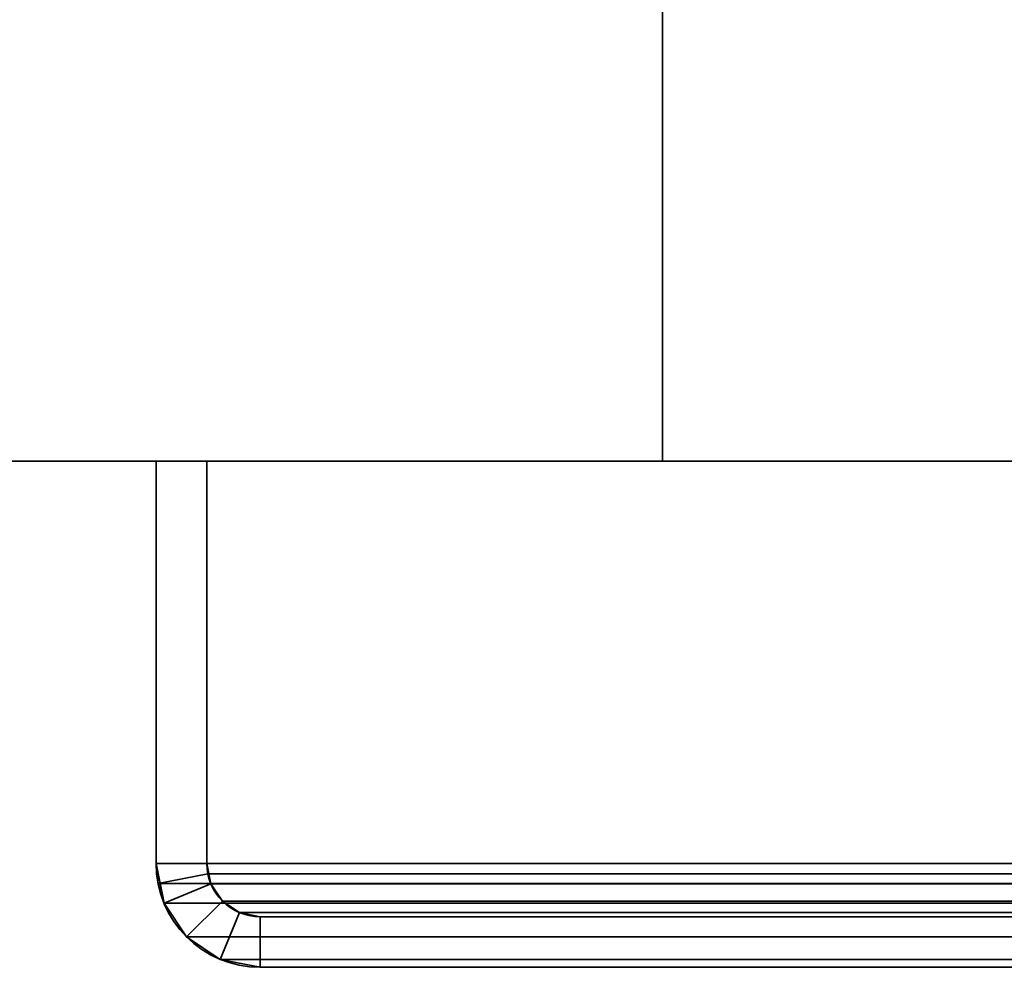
# Model space of a CAD drawing. Header units: millimetres. Extents: x -603 to 3703, y -115 to 193.
# Tile 214 of 256: x 966 to 995, y -33 to -5. Entities that reach past the tile are written whole.
import ezdxf

# ---------------------------------------------------------------- set-up
doc = ezdxf.new("R2010")
doc.units = ezdxf.units.MM
doc.layers.add('152', color=7, linetype='Continuous', true_color=0xffffff)

# ---------------------------------------------------------------- blocks, each defined once
blk = doc.blocks.new('UG_SURFACE_002')
at = {"layer": '152', "color": 252, "linetype": 'Continuous', "lineweight": 35}
for points in [[(835, -18, -7.75), (835, 174.4, -7.75), (985, 174.4, -7.75), (985, -18, -7.75)], [(2165, -18, 2212.25), (2165, 174.4, 2212.25), (835, 174.4, 2212.25), (835, -18, 2212.25)], [(985, -18, -7.75), (985, 174.4, -7.75), (985, 174.4, 2062.25), (985, -18, 2062.25)], [(985, -18, 2062.25), (985, 174.4, 2062.25), (2015, 174.4, 2062.25), (2015, -18, 2062.25)], [(2165, -18, 2212.25), (835, -18, 2212.25), (985, -18, 2062.25), (2015, -18, 2062.25)], [(835, -18, 2212.25), (835, -18, -7.75), (985, -18, -7.75), (985, -18, 2062.25)]]:
    blk.add_3dface(points, dxfattribs=at)
blk = doc.blocks.new('UG_SURFACE_099')
at = {"layer": '152', "color": 252, "linetype": 'Continuous', "lineweight": 35}
for points in [[(970, -18, 2075.25), (970, -18, -7.75), (970, -29.92, -7.75), (970, -29.92, 2075.25)], [(970, -18, 2075.25), (971.5, -18, 2073.75), (971.5, -18, -7.75), (970, -18, -7.75)], [(971.5, -29.92, 2073.75), (971.5, -18, 2073.75), (970, -18, 2075.25), (970, -29.92, 2075.25)], [(970, -29.92, -7.75), (970, -18, -7.75), (971.5, -18, -7.75), (971.5, -29.92, -7.75)], [(971.5, -18, 2073.75), (971.5, -29.92, 2073.75), (971.5, -29.92, -7.75), (971.5, -18, -7.75)], [(970, -29.92, -7.75), (970.234, -31.099, -7.75), (970.234, -31.099, 2075.016)], [(970.234, -31.099, 2075.016), (970.059, -30.521, 2075.191), (970, -29.92, -7.75)], [(970.059, -30.521, 2075.191), (970, -29.92, 2075.25), (970, -29.92, -7.75)], [(970, -29.92, 2075.25), (970.059, -30.521, 2075.191), (971.53, -30.228, 2073.72), (971.5, -29.92, 2073.75)], [(971.5, -29.92, -7.75), (971.62, -30.525, -7.75), (970.234, -31.099, -7.75), (970, -29.92, -7.75)], [(971.5, -29.92, -7.75), (971.53, -30.228, 2073.72), (971.62, -30.525, 2073.63)], [(971.5, -29.92, -7.75), (971.5, -29.92, 2073.75), (971.53, -30.228, 2073.72)], [(971.62, -30.525, 2073.63), (971.62, -30.525, -7.75), (971.5, -29.92, -7.75)], [(970.059, -30.521, 2075.191), (970.234, -31.099, 2075.016), (971.62, -30.525, 2073.63), (971.53, -30.228, 2073.72)], [(970.234, -31.099, 2075.016), (970.902, -32.098, 2074.348), (971.963, -31.037, 2073.287), (971.62, -30.525, 2073.63)], [(970.902, -32.098, -7.75), (970.234, -31.099, -7.75), (971.62, -30.525, -7.75), (971.963, -31.037, -7.75)], [(971.963, -31.037, 2073.287), (971.963, -31.037, -7.75), (971.62, -30.525, -7.75), (971.62, -30.525, 2073.63)], [(970.234, -31.099, 2075.016), (970.234, -31.099, -7.75), (970.902, -32.098, -7.75), (970.902, -32.098, 2074.348)], [(972.475, -31.38, 2072.775), (971.963, -31.037, 2073.287), (970.902, -32.098, 2074.348), (971.901, -32.766, 2073.349)], [(971.901, -32.766, -7.75), (970.902, -32.098, -7.75), (971.963, -31.037, -7.75), (972.475, -31.38, -7.75)], [(972.475, -31.38, 2072.775), (972.475, -31.38, -7.75), (971.963, -31.037, -7.75), (971.963, -31.037, 2073.287)], [(973.08, -31.5, 2072.17), (972.475, -31.38, 2072.775), (971.901, -32.766, 2073.349), (973.08, -33, 2072.17)], [(973.08, -33, -7.75), (971.901, -32.766, -7.75), (972.475, -31.38, -7.75), (973.08, -31.5, -7.75)], [(973.08, -31.5, 2072.17), (973.08, -31.5, -7.75), (972.475, -31.38, -7.75), (972.475, -31.38, 2072.775)], [(973.08, -31.5, 2072.17), (1021.92, -31.5, 2023.33), (1021.92, -31.5, -7.75), (973.08, -31.5, -7.75)], [(1021.92, -31.5, 2023.33), (973.08, -31.5, 2072.17), (973.08, -33, 2072.17), (1021.92, -33, 2023.33)], [(1021.92, -33, -7.75), (973.08, -33, -7.75), (973.08, -31.5, -7.75), (1021.92, -31.5, -7.75)], [(970.902, -32.098, 2074.348), (970.902, -32.098, -7.75), (971.901, -32.766, -7.75), (971.901, -32.766, 2073.349)], [(971.901, -32.766, 2073.349), (971.901, -32.766, -7.75), (973.08, -33, -7.75), (973.08, -33, 2072.17)], [(973.08, -33, 2072.17), (973.08, -33, -7.75), (1021.92, -33, -7.75), (1021.92, -33, 2023.33)]]:
    blk.add_3dface(points, dxfattribs=at)
blk = doc.blocks.new('UG_SURFACE_100')
at = {"layer": '152', "color": 252, "linetype": 'Continuous', "lineweight": 35}
for points in [[(970, -18, 2075.25), (970, -18, -7.75), (970, -29.92, -7.75), (970, -29.92, 2075.25)], [(970, -18, 2075.25), (971.5, -18, 2073.75), (971.5, -18, -7.75), (970, -18, -7.75)], [(971.5, -29.92, 2073.75), (971.5, -18, 2073.75), (970, -18, 2075.25), (970, -29.92, 2075.25)], [(970, -29.92, -7.75), (970, -18, -7.75), (971.5, -18, -7.75), (971.5, -29.92, -7.75)], [(971.5, -18, 2073.75), (971.5, -29.92, 2073.75), (971.5, -29.92, -7.75), (971.5, -18, -7.75)], [(970, -29.92, -7.75), (970.234, -31.099, -7.75), (970.234, -31.099, 2075.016)], [(970.234, -31.099, 2075.016), (970.059, -30.521, 2075.191), (970, -29.92, -7.75)], [(970.059, -30.521, 2075.191), (970, -29.92, 2075.25), (970, -29.92, -7.75)], [(970, -29.92, 2075.25), (970.059, -30.521, 2075.191), (971.53, -30.228, 2073.72), (971.5, -29.92, 2073.75)], [(971.5, -29.92, -7.75), (971.62, -30.525, -7.75), (970.234, -31.099, -7.75), (970, -29.92, -7.75)], [(971.5, -29.92, -7.75), (971.53, -30.228, 2073.72), (971.62, -30.525, 2073.63)], [(971.5, -29.92, -7.75), (971.5, -29.92, 2073.75), (971.53, -30.228, 2073.72)], [(971.62, -30.525, 2073.63), (971.62, -30.525, -7.75), (971.5, -29.92, -7.75)], [(970.059, -30.521, 2075.191), (970.234, -31.099, 2075.016), (971.62, -30.525, 2073.63), (971.53, -30.228, 2073.72)], [(970.234, -31.099, 2075.016), (970.902, -32.098, 2074.348), (971.963, -31.037, 2073.287), (971.62, -30.525, 2073.63)], [(970.902, -32.098, -7.75), (970.234, -31.099, -7.75), (971.62, -30.525, -7.75), (971.963, -31.037, -7.75)], [(971.963, -31.037, 2073.287), (971.963, -31.037, -7.75), (971.62, -30.525, -7.75), (971.62, -30.525, 2073.63)], [(970.234, -31.099, 2075.016), (970.234, -31.099, -7.75), (970.902, -32.098, -7.75), (970.902, -32.098, 2074.348)], [(972.475, -31.38, 2072.775), (971.963, -31.037, 2073.287), (970.902, -32.098, 2074.348), (971.901, -32.766, 2073.349)], [(971.901, -32.766, -7.75), (970.902, -32.098, -7.75), (971.963, -31.037, -7.75), (972.475, -31.38, -7.75)], [(972.475, -31.38, 2072.775), (972.475, -31.38, -7.75), (971.963, -31.037, -7.75), (971.963, -31.037, 2073.287)], [(973.08, -31.5, 2072.17), (972.475, -31.38, 2072.775), (971.901, -32.766, 2073.349), (973.08, -33, 2072.17)], [(973.08, -33, -7.75), (971.901, -32.766, -7.75), (972.475, -31.38, -7.75), (973.08, -31.5, -7.75)], [(973.08, -31.5, 2072.17), (973.08, -31.5, -7.75), (972.475, -31.38, -7.75), (972.475, -31.38, 2072.775)], [(973.08, -31.5, 2072.17), (1021.92, -31.5, 2023.33), (1021.92, -31.5, -7.75), (973.08, -31.5, -7.75)], [(1021.92, -31.5, 2023.33), (973.08, -31.5, 2072.17), (973.08, -33, 2072.17), (1021.92, -33, 2023.33)], [(1021.92, -33, -7.75), (973.08, -33, -7.75), (973.08, -31.5, -7.75), (1021.92, -31.5, -7.75)], [(970.902, -32.098, 2074.348), (970.902, -32.098, -7.75), (971.901, -32.766, -7.75), (971.901, -32.766, 2073.349)], [(971.901, -32.766, 2073.349), (971.901, -32.766, -7.75), (973.08, -33, -7.75), (973.08, -33, 2072.17)], [(973.08, -33, 2072.17), (973.08, -33, -7.75), (1021.92, -33, -7.75), (1021.92, -33, 2023.33)]]:
    blk.add_3dface(points, dxfattribs=at)
blk = doc.blocks.new('UG_SURFACE_101')
at = {"layer": '152', "color": 252, "linetype": 'Continuous', "lineweight": 35}
for points in [[(970, -18, 2075.25), (2030, -18, 2075.25), (2028.5, -18, 2073.75), (971.5, -18, 2073.75)], [(970, -18, 2075.25), (970, -29.92, 2075.25), (2030, -29.92, 2075.25), (2030, -18, 2075.25)], [(970, -29.92, 2075.25), (970, -18, 2075.25), (971.5, -18, 2073.75), (971.5, -29.92, 2073.75)], [(971.5, -18, 2073.75), (2028.5, -18, 2073.75), (2028.5, -29.92, 2073.75), (971.5, -29.92, 2073.75)], [(2030, -29.92, 2075.25), (970, -29.92, 2075.25), (970.059, -30.521, 2075.191)], [(971.5, -29.92, 2073.75), (971.53, -30.228, 2073.72), (970.059, -30.521, 2075.191), (970, -29.92, 2075.25)], [(2029.941, -30.521, 2075.191), (2030, -29.92, 2075.25), (970.059, -30.521, 2075.191)], [(971.53, -30.228, 2073.72), (971.5, -29.92, 2073.75), (2028.5, -29.92, 2073.75)], [(971.53, -30.228, 2073.72), (2028.5, -29.92, 2073.75), (2028.47, -30.228, 2073.72)], [(971.53, -30.228, 2073.72), (971.62, -30.525, 2073.63), (970.234, -31.099, 2075.016), (970.059, -30.521, 2075.191)], [(2028.47, -30.228, 2073.72), (2028.38, -30.525, 2073.63), (971.62, -30.525, 2073.63), (971.53, -30.228, 2073.72)], [(970.059, -30.521, 2075.191), (970.234, -31.099, 2075.016), (2029.766, -31.099, 2075.016), (2029.941, -30.521, 2075.191)], [(971.62, -30.525, 2073.63), (971.963, -31.037, 2073.287), (970.902, -32.098, 2074.348), (970.234, -31.099, 2075.016)], [(2028.037, -31.037, 2073.287), (971.963, -31.037, 2073.287), (971.62, -30.525, 2073.63), (2028.38, -30.525, 2073.63)], [(2029.766, -31.099, 2075.016), (970.234, -31.099, 2075.016), (970.902, -32.098, 2074.348), (2029.098, -32.098, 2074.348)], [(971.901, -32.766, 2073.349), (970.902, -32.098, 2074.348), (971.963, -31.037, 2073.287), (972.475, -31.38, 2072.775)], [(2027.525, -31.38, 2072.775), (972.475, -31.38, 2072.775), (971.963, -31.037, 2073.287), (2028.037, -31.037, 2073.287)], [(973.08, -33, 2072.17), (971.901, -32.766, 2073.349), (972.475, -31.38, 2072.775), (973.08, -31.5, 2072.17)], [(2026.92, -31.5, 2072.17), (973.08, -31.5, 2072.17), (972.475, -31.38, 2072.775), (2027.525, -31.38, 2072.775)], [(973.08, -31.5, 2072.17), (2026.92, -31.5, 2072.17), (1978.08, -31.5, 2023.33), (1021.92, -31.5, 2023.33)], [(1021.92, -33, 2023.33), (973.08, -33, 2072.17), (973.08, -31.5, 2072.17), (1021.92, -31.5, 2023.33)], [(2029.098, -32.098, 2074.348), (970.902, -32.098, 2074.348), (971.901, -32.766, 2073.349), (2028.099, -32.766, 2073.349)], [(2028.099, -32.766, 2073.349), (971.901, -32.766, 2073.349), (973.08, -33, 2072.17), (2026.92, -33, 2072.17)], [(973.08, -33, 2072.17), (1021.92, -33, 2023.33), (1978.08, -33, 2023.33), (2026.92, -33, 2072.17)]]:
    blk.add_3dface(points, dxfattribs=at)

msp = doc.modelspace()

# ---------------------------------------------------------------- linework, layer by layer
at = {"layer": '152', "color": 252, "linetype": 'Continuous', "lineweight": 35, "true_color": 0x939598}
for p, q in [((985, -18, 2062.25), (985, 174.4, 2062.25)), ((985, 174.4, -7.75), (985, -18, -7.75)), ((835, -18, 2212.25), (2165, -18, 2212.25)), ((835, -18, -7.75), (985, -18, -7.75)), ((835, -18, -7.75), (985, -18, -7.75)), ((970, -29.92, -7.75), (970, -18, -7.75)), ((970, -18, 2075.25), (970, -18, -7.75)), ((970, -18, 2075.25), (970, -29.92, 2075.25)), ((970, -18, -7.75), (971.5, -18, -7.75)), ((970, -18, 2075.25), (971.5, -18, 2073.75)), ((970, -18, -7.75), (971.5, -18, -7.75)), ((2030, -18, 2075.25), (970, -18, 2075.25)), ((970, -18, 2075.25), (970, -29.92, 2075.25)), ((970, -18, 2075.25), (970, -29.92, 2075.25)), ((970, -18, 2075.25), (971.5, -18, 2073.75)), ((970, -29.92, -7.75), (970, -18, -7.75)), ((970, -18, 2075.25), (970, -18, -7.75)), ((970, -18, 2075.25), (971.5, -18, 2073.75)), ((971.5, -18, 2073.75), (971.5, -18, -7.75)), ((2028.5, -18, 2073.75), (971.5, -18, 2073.75)), ((971.5, -18, 2073.75), (971.5, -29.92, 2073.75)), ((971.5, -29.92, -7.75), (971.5, -18, -7.75)), ((971.5, -18, 2073.75), (971.5, -29.92, 2073.75)), ((971.5, -29.92, -7.75), (971.5, -18, -7.75)), ((971.5, -18, 2073.75), (971.5, -18, -7.75)), ((971.5, -18, 2073.75), (971.5, -29.92, 2073.75)), ((2015, -18, 2062.25), (985, -18, 2062.25)), ((985, -18, 2062.25), (985, -18, -7.75)), ((970, -29.92, 2075.25), (970, -29.92, -7.75)), ((2030, -29.92, 2075.25), (970, -29.92, 2075.25)), ((970, -29.92, 2075.25), (970, -29.92, -7.75)), ((2028.5, -29.92, 2073.75), (971.5, -29.92, 2073.75)), ((971.5, -29.92, 2073.75), (971.5, -29.92, -7.75)), ((971.5, -29.92, 2073.75), (971.5, -29.92, -7.75)), ((1021.92, -31.5, -7.75), (973.08, -31.5, -7.75)), ((973.08, -31.5, 2072.17), (1021.92, -31.5, 2023.33)), ((1021.92, -31.5, -7.75), (973.08, -31.5, -7.75)), ((973.08, -31.5, 2072.17), (1021.92, -31.5, 2023.33)), ((2026.92, -31.5, 2072.17), (973.08, -31.5, 2072.17)), ((973.08, -31.5, 2072.17), (973.08, -31.5, -7.75)), ((973.08, -31.5, 2072.17), (973.08, -31.5, -7.75)), ((973.08, -31.5, 2072.17), (1021.92, -31.5, 2023.33)), ((1021.92, -33, -7.75), (973.08, -33, -7.75)), ((973.08, -33, 2072.17), (1021.92, -33, 2023.33)), ((973.08, -33, 2072.17), (1021.92, -33, 2023.33)), ((973.08, -33, 2072.17), (973.08, -33, -7.75)), ((1021.92, -33, -7.75), (973.08, -33, -7.75)), ((2026.92, -33, 2072.17), (973.08, -33, 2072.17)), ((973.08, -33, 2072.17), (1021.92, -33, 2023.33)), ((973.08, -33, 2072.17), (973.08, -33, -7.75))]:
    msp.add_line(p, q, dxfattribs=at)
at = {"layer": '152', "color": 252, "linetype": 'Continuous', "lineweight": 35, "true_color": 0x939598, "extrusion": (0, 0, -1)}
for radius in [3.08, 3.08, 1.58, 1.58]:
    msp.add_arc((-973.08, -29.92, 7.75), radius, 270, 0, dxfattribs=at)
at = {"layer": '152', "color": 252, "linetype": 'Continuous', "lineweight": 35, "true_color": 0x939598, "extrusion": (0.707107, 6.12323e-17, 0.707107)}
for major_axis in [(-3.08, 0, 3.08), (-3.08, 0, 3.08), (-3.08, 0, 3.08), (-1.58, 0, 1.58), (-1.58, 0, 1.58), (-1.58, 0, 1.58)]:
    msp.add_ellipse((973.08, -29.92, 2072.17), major_axis=major_axis, ratio=0.707107, start_param=0, end_param=1.570796, dxfattribs=at)

# ---------------------------------------------------------------- block references
at = {"layer": '152', "color": 252, "linetype": 'Continuous', "lineweight": 35, "true_color": 0x939598}
for name in ['UG_SURFACE_002', 'UG_SURFACE_099', 'UG_SURFACE_100', 'UG_SURFACE_101']:
    msp.add_blockref(name, (0, 0), dxfattribs=at)

doc.saveas('drawing.dxf')
